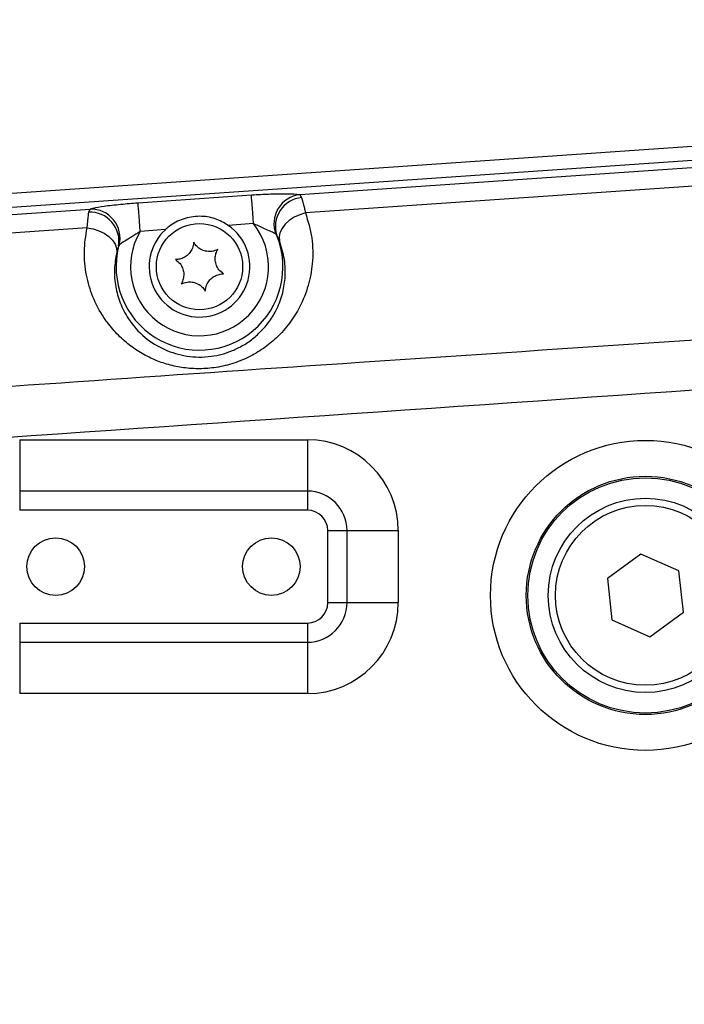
# Model space of a CAD drawing. Extents: x 0 to 8410, y 0 to 5940.
# Tile 194 of 210: x 6808 to 6900, y 4797 to 4933. Entities that reach past the tile are written whole.
import ezdxf

# ---------------------------------------------------------------- set-up
doc = ezdxf.new("R2010")
doc.units = 0
doc.header["$LTSCALE"] = 10
doc.layers.get('0').update_dxf_attribs({"linetype": 'CONTINUOUS'})
doc.styles.add('SLDTEXTSTYLE0', font='TXT', dxfattribs={"width": 0.605})
doc.dimstyles.new('SLDDIMSTYLE1', dxfattribs={"dimtxt": 50, "dimasz": 50, "dimexe": 0, "dimexo": 0.0625, "dimgap": 12.5, "dimtad": 1, "dimdec": 1, "dimrnd": 1e-09, "dimzin": 12, "dimtxsty": 'SLDTEXTSTYLE0', "dimsah": 1, "dimcen": 0.09, "dimazin": 3, "dimtfac": 1, "dimtofl": 0, "dimtmove": 0, "dimatfit": 3, "dimtolj": 1, "dimtzin": 12})

# ---------------------------------------------------------------- blocks, each defined once
blk = doc.blocks.new('_D_5')
at = {"color": 7, "linetype": 'CONTINUOUS'}
for p, q in [((6517.78, 4778.67), (6517.78, 5118.13)), ((7032.78, 4731.35), (7032.78, 5118.13)), ((7032.78, 5103.13), (6517.78, 5103.13))]:
    blk.add_line(p, q, dxfattribs=at)
for points in [[(6517.78, 5103.13), (6567.78, 5095.63), (6567.78, 5110.63)], [(7032.78, 5103.13), (6982.78, 5110.63), (6982.78, 5095.63)]]:
    blk.add_solid(points, dxfattribs=at)
at = {"color": 7, "linetype": 'CONTINUOUS', "insert": (6717.98, 5167.58), "char_height": 50, "attachment_point": 1, "style": 'SLDTEXTSTYLE0'}
blk.add_mtext('515', dxfattribs=at)

msp = doc.modelspace()

# ---------------------------------------------------------------- linework, layer by layer
at = {"color": 7, "linetype": 'CONTINUOUS'}
for p, q in [((6648.15, 4898.34), (7018.13, 4923.85)), ((7018.26, 4921.85), (6648.28, 4896.35)), ((6894.16, 4859.09), (6889.5, 4855.69)), ((6899.44, 4856.76), (6894.16, 4859.09)), ((6900.06, 4851.02), (6899.44, 4856.76)), ((6889.5, 4855.69), (6890.11, 4849.95)), ((6895.39, 4847.61), (6900.06, 4851.02)), ((6890.11, 4849.95), (6895.39, 4847.61))]:
    msp.add_line(p, q, dxfattribs=at)
at = {"color": 8, "linetype": 'CONTINUOUS'}
for p, q in [((6846.74, 4909.06), (6902.57, 4912.91)), ((6902.14, 4910.28), (6847.52, 4906.52)), ((6824.25, 4907.92), (6840.01, 4909.01)), ((6846.74, 4909.06), (6846.97, 4908.65)), ((6761.74, 4903.2), (6817.57, 4907.05)), ((6817.39, 4906.61), (6817.57, 4907.05)), ((6828.03, 4904.19), (6824.52, 4903.94)), ((6840.28, 4905.03), (6836.77, 4904.79)), ((6807.78, 4874.99), (6807.78, 4867.86)), ((6807.78, 4874.99), (6847.78, 4874.99)), ((6847.78, 4874.99), (6847.78, 4867.86)), ((6807.78, 4867.86), (6807.78, 4865.19)), ((6847.78, 4867.86), (6807.78, 4867.86)), ((6847.78, 4867.86), (6847.78, 4865.19)), ((6847.78, 4865.19), (6807.78, 4865.19)), ((6850.61, 4852.35), (6850.61, 4862.35)), ((6850.61, 4862.35), (6853.29, 4862.35)), ((6853.29, 4852.35), (6853.29, 4862.35)), ((6853.29, 4862.35), (6860.41, 4862.35)), ((6860.41, 4862.35), (6860.41, 4852.35)), ((6850.61, 4852.35), (6853.29, 4852.35)), ((6853.29, 4852.35), (6860.41, 4852.35)), ((6807.78, 4849.51), (6807.78, 4846.84)), ((6807.78, 4849.51), (6847.78, 4849.51)), ((6847.78, 4849.51), (6847.78, 4846.84)), ((6807.78, 4846.84), (6847.78, 4846.84)), ((6807.78, 4846.84), (6807.78, 4839.72)), ((6847.78, 4846.84), (6847.78, 4839.72)), ((6847.78, 4839.72), (6807.78, 4839.72))]:
    msp.add_line(p, q, dxfattribs=at)
at = {"color": 8, "linetype": 'CONTINUOUS', "flags": 128}
for points in [[(6840.28, 4905.03), (6840.23, 4905.77), (6840.18, 4906.48), (6840.14, 4907.14), (6840.09, 4907.73), (6840.06, 4908.22), (6840.03, 4908.61), (6840.02, 4908.87), (6840.01, 4909.01)], [(6824.52, 4903.94), (6824.47, 4904.68), (6824.42, 4905.39), (6824.38, 4906.05), (6824.33, 4906.64), (6824.3, 4907.14), (6824.27, 4907.52), (6824.26, 4907.79), (6824.25, 4907.92)], [(6847.52, 4906.52), (6846.72, 4906.27), (6845.95, 4905.91), (6845.27, 4905.46), (6844.7, 4904.94), (6844.26, 4904.36), (6843.97, 4903.77), (6843.85, 4903.18), (6843.9, 4902.61)], [(6817.15, 4904.42), (6787.15, 4902.35), (6762.52, 4900.66)], [(6817.15, 4904.42), (6817.98, 4904.29), (6818.78, 4904.04), (6819.52, 4903.68), (6820.16, 4903.24), (6820.67, 4902.74), (6821.04, 4902.19), (6821.24, 4901.62), (6821.27, 4901.05)]]:
    msp.add_lwpolyline(points, dxfattribs=at)
at = {"color": 7, "linetype": 'CONTINUOUS'}
for centre, radius in [((6832.78, 4899.04), 6), ((6894.78, 4853.35), 16.35), ((6894.78, 4853.35), 13.5), ((6894.78, 4853.35), 12.5), ((6812.78, 4857.35), 4), ((6842.78, 4857.35), 4)]:
    msp.add_circle(centre, radius, dxfattribs=at)
at = {"color": 8, "linetype": 'CONTINUOUS'}
for radius in [21.54, 16.56]:
    msp.add_circle((6894.78, 4853.35), radius, dxfattribs=at)
for centre, radius, start, end in [((6847.19, 4905.03), 4.06, 96.4788, 201.2686), ((6847.36, 4904.64), 4.03, 95.4718, 198.1405), ((6817.67, 4902.99), 4.06, 346.6198, 91.4073), ((6817.56, 4902.59), 4.03, 349.747, 92.4189), ((6832.78, 4899.04), 9.6, 149.2909, 38.5969), ((6832.78, 4899.04), 11.6, 165.8706, 22.0172), ((6847.78, 4862.35), 12.64, 0, 90), ((6847.78, 4862.35), 5.51, 0, 90), ((6847.78, 4862.35), 2.84, 0, 90), ((6847.78, 4852.35), 2.84, 270, 0), ((6847.78, 4852.35), 5.51, 270, 0), ((6847.78, 4852.35), 12.64, 270, 0)]:
    msp.add_arc(centre, radius, start, end, dxfattribs=at)
at = {"color": 7, "linetype": 'CONTINUOUS'}
msp.add_arc((6832.78, 4899.04), 7, 132.6861, 55.2017, dxfattribs=at)
at = {"color": 8, "linetype": 'CONTINUOUS'}
for points, knots in [([(6840.01, 4909.01), (6840.14, 4909.02), (6841.02, 4909.08), (6842.62, 4909.16), (6844.52, 4909.2), (6846.01, 4909.17), (6846.49, 4909.1), (6846.74, 4909.06)], [0, 0, 0, 0, 0.044203, 0.303089, 0.541637, 0.770644, 1, 1, 1, 1]), ([(6846.97, 4908.65), (6847.09, 4908.25), (6847.25, 4907.7), (6847.47, 4906.76), (6847.52, 4906.52)], [0, 0, 0, 0, 0.735875, 1, 1, 1, 1]), ([(6817.57, 4907.05), (6817.72, 4907.1), (6818.11, 4907.23), (6819.51, 4907.47), (6821.73, 4907.73), (6823.44, 4907.86), (6824.25, 4907.92)], [0, 0, 0, 0, 0.159075, 0.419526, 0.724361, 1, 1, 1, 1]), ([(6847.52, 4906.52), (6847.86, 4905.37), (6848.54, 4903.08), (6848.58, 4899.65), (6847.99, 4896.41), (6846.89, 4893.62), (6845.37, 4891.18), (6843.66, 4889.24), (6841.71, 4887.65), (6839.62, 4886.4), (6837.29, 4885.48), (6834.89, 4884.95), (6832.53, 4884.8), (6830.31, 4884.98), (6828.19, 4885.46), (6826.18, 4886.21), (6824.29, 4887.22), (6822.48, 4888.54), (6820.85, 4890.12), (6819.22, 4892.23), (6817.86, 4894.83), (6816.96, 4897.93), (6816.63, 4901.17), (6816.97, 4903.34), (6817.15, 4904.42)], [0, 0, 0, 0, 0.068014, 0.136012, 0.193013, 0.249958, 0.294506, 0.339005, 0.375553, 0.412067, 0.44866, 0.485229, 0.517439, 0.549656, 0.580845, 0.612049, 0.64579, 0.679552, 0.718817, 0.758106, 0.816446, 0.874843, 0.937418, 1, 1, 1, 1]), ([(6817.15, 4904.42), (6817.21, 4905.09), (6817.29, 4906), (6817.37, 4906.48), (6817.39, 4906.61)], [0, 0, 0, 0, 0.733434, 1, 1, 1, 1]), ([(6824.52, 4903.94), (6824.14, 4903.69), (6823.41, 4903.21), (6822.45, 4902.63), (6821.85, 4902.25), (6821.68, 4902.11), (6821.62, 4902.05)], [0, 0, 0, 0, 0.34261, 0.650377, 0.874526, 1, 1, 1, 1]), ([(6843.41, 4903.56), (6843.31, 4903.62), (6843.08, 4903.76), (6842.43, 4904.04), (6841.55, 4904.43), (6840.8, 4904.78), (6840.35, 4905), (6840.28, 4905.03)], [0, 0, 0, 0, 0.183341, 0.385797, 0.627142, 0.939878, 1, 1, 1, 1]), ([(6821.27, 4901.05), (6821.13, 4900.26), (6820.84, 4898.67), (6821.04, 4896.3), (6821.68, 4893.98), (6822.91, 4891.58), (6824.91, 4889.27), (6827.75, 4887.45), (6830.45, 4886.63), (6832.69, 4886.44), (6834.87, 4886.57), (6836.7, 4887.07), (6838.4, 4887.84), (6839.68, 4888.6), (6841.14, 4889.8), (6842.43, 4891.26), (6843.55, 4893.08), (6844.36, 4895.16), (6844.76, 4897.56), (6844.7, 4900.09), (6844.17, 4901.77), (6843.9, 4902.61)], [0, 0, 0, 0, 0.064749, 0.130672, 0.190145, 0.250897, 0.329446, 0.394901, 0.45364, 0.482987, 0.513484, 0.567485, 0.581778, 0.616401, 0.652129, 0.695935, 0.740917, 0.79879, 0.858034, 0.928236, 1, 1, 1, 1]), ([(6843.53, 4903.39), (6843.5, 4903.45), (6843.46, 4903.52), (6843.42, 4903.55), (6843.41, 4903.56)], [0, 0, 0, 0, 0.8855172, 1, 1, 1, 1]), ([(6843.9, 4902.61), (6843.87, 4902.7), (6843.72, 4903.06), (6843.61, 4903.25), (6843.53, 4903.39)], [0, 0, 0, 0, 0.25281, 1, 1, 1, 1]), ([(6821.53, 4901.87), (6821.51, 4901.83), (6821.43, 4901.65), (6821.33, 4901.3), (6821.27, 4901.05)], [0, 0, 0, 0, 0.276475, 1, 1, 1, 1]), ([(6821.62, 4902.05), (6821.6, 4902.02), (6821.56, 4901.98), (6821.54, 4901.9), (6821.53, 4901.87)], [0, 0, 0, 0, 0.674286, 1, 1, 1, 1]), ([(7021.94, 4525.44), (6997.45, 4526.98), (6948.47, 4530.05), (6875.04, 4535.39), (6776.62, 4542.62), (6699.53, 4546.78), (6643.99, 4551.66), (6634.93, 4553.23), (6626.01, 4555.45), (6617.32, 4558.46), (6608.94, 4562.25), (6600.87, 4566.73), (6593.21, 4571.88), (6586.02, 4577.64), (6579.36, 4583.99), (6573.25, 4590.89), (6567.74, 4598.27), (6562.87, 4606.07), (6558.7, 4614.26), (6555.22, 4622.77), (6552.46, 4631.54), (6550.27, 4641.36), (6548.87, 4652.19), (6548.18, 4663.98), (6548.1, 4675.81), (6548.37, 4687.66), (6548.73, 4699.51), (6548.93, 4711.25), (6548.74, 4722.88), (6548.4, 4734.41), (6548.14, 4745.94), (6548.18, 4757.46), (6548.76, 4768.94), (6549.99, 4779.59), (6551.99, 4789.36), (6554.61, 4798.19), (6557.94, 4806.78), (6561.98, 4815.04), (6566.72, 4822.91), (6572.09, 4830.37), (6578.07, 4837.35), (6584.61, 4843.82), (6591.7, 4849.7), (6599.28, 4854.98), (6607.27, 4859.6), (6615.58, 4863.55), (6624.22, 4866.65), (6633.1, 4868.92), (6642.15, 4870.53), (6651.28, 4871.65), (6673.11, 4873.33), (6741.03, 4877.75), (6836, 4884.63), (6921.31, 4890.12), (6963.47, 4893.38), (6981.53, 4895.02), (6999.6, 4896.48), (7017.69, 4897.47), (7035, 4897.78), (7051.5, 4896.87), (7067.08, 4894.61), (7082.42, 4891.08), (7097.39, 4886.28), (7111.89, 4880.21), (7125.84, 4872.93), (7139.14, 4864.52), (7151.68, 4855.03), (7163.35, 4844.49), (7174.12, 4833), (7183.89, 4820.64), (7192.58, 4807.53), (7200.11, 4793.71), (7206.45, 4779.29), (7211.58, 4764.39), (7215.14, 4750.28), (7217.41, 4737.14), (7218.83, 4723.88), (7219.27, 4709.33), (7218.42, 4693.59), (7216.27, 4677.98), (7212.82, 4662.63), (7208.05, 4647.63), (7202.04, 4633.07), (7194.83, 4619.06), (7186.49, 4605.72), (7177.03, 4593.16), (7166.54, 4581.42), (7155.1, 4570.6), (7142.82, 4560.78), (7129.73, 4552.07), (7115.95, 4544.47), (7101.58, 4538.05), (7087.07, 4532.97), (7072.56, 4529.23), (7058.15, 4526.61), (7048.42, 4525.82), (7043.57, 4525.43)], [0, 0, 0, 0, 0.041818, 0.083637, 0.125456, 0.209994, 0.215204, 0.220429, 0.225648, 0.230849, 0.236072, 0.241314, 0.246556, 0.251779, 0.256994, 0.262228, 0.267461, 0.272676, 0.27788, 0.283103, 0.288325, 0.293529, 0.300223, 0.30692, 0.31364, 0.320379, 0.327119, 0.333841, 0.340384, 0.346942, 0.353498, 0.360039, 0.366562, 0.373082, 0.378296, 0.383528, 0.388761, 0.393975, 0.399179, 0.404401, 0.409624, 0.414828, 0.420055, 0.4253, 0.430545, 0.435771, 0.440956, 0.446157, 0.451381, 0.456613, 0.461824, 0.48868, 0.572619, 0.624074, 0.634371, 0.644675, 0.654975, 0.665264, 0.675549, 0.684458, 0.693398, 0.702338, 0.711247, 0.720155, 0.729094, 0.738034, 0.746942, 0.755858, 0.764805, 0.773753, 0.782668, 0.791585, 0.800534, 0.809483, 0.8184, 0.825299, 0.832198, 0.841118, 0.850069, 0.859021, 0.867941, 0.876858, 0.885807, 0.894756, 0.903672, 0.912583, 0.921526, 0.930469, 0.93938, 0.948289, 0.957231, 0.966172, 0.975081, 0.983383, 0.991698, 1, 1, 1, 1]), ([(7052.79, 4533.37), (7055.46, 4533.71), (7062.17, 4534.57), (7072.81, 4536.67), (7085.46, 4540.04), (7098.7, 4544.67), (7112.42, 4550.79), (7125.75, 4558.13), (7138.38, 4566.57), (7150.18, 4575.99), (7161.1, 4586.31), (7171.22, 4597.63), (7180.32, 4609.74), (7188.32, 4622.5), (7195.22, 4635.86), (7201.04, 4649.91), (7205.62, 4664.38), (7208.95, 4679.08), (7211.04, 4693.97), (7211.88, 4709.16), (7211.44, 4723.27), (7210.08, 4736.11), (7207.91, 4748.65), (7204.55, 4762.08), (7199.71, 4776.31), (7193.61, 4790.24), (7186.35, 4803.57), (7178.06, 4816.16), (7168.78, 4827.98), (7158.41, 4839.11), (7147.15, 4849.29), (7135.17, 4858.42), (7122.5, 4866.5), (7109.03, 4873.57), (7095.04, 4879.45), (7080.71, 4884.1), (7066.07, 4887.53), (7051.02, 4889.74), (7035.87, 4890.69), (7020.83, 4890.21), (7001.07, 4888.67), (6966.43, 4886.39), (6897.18, 4881.54), (6807.77, 4875.43), (6727.81, 4869.88), (6682.26, 4866.77), (6663.71, 4865.46), (6652.5, 4864.74), (6643.5, 4863.94), (6634.79, 4862.39), (6626.37, 4860.07), (6618.28, 4857.12), (6610.48, 4853.5), (6602.98, 4849.22), (6595.84, 4844.31), (6589.14, 4838.81), (6582.95, 4832.79), (6577.29, 4826.27), (6572.18, 4819.27), (6567.67, 4811.86), (6563.83, 4804.14), (6560.65, 4796.12), (6558.14, 4787.82), (6556.37, 4779.44), (6555.3, 4771.06), (6554.97, 4762.03), (6555.16, 4742.13), (6554.97, 4716.1), (6555.14, 4689.69), (6554.92, 4673.05), (6554.81, 4661.42), (6555.33, 4650.93), (6556.68, 4641.53), (6558.58, 4633.25), (6561.21, 4625.02), (6564.53, 4617.03), (6568.83, 4608.73), (6574.26, 4600.32), (6580.11, 4593.05), (6585.6, 4587.28), (6590.89, 4582.4), (6596.97, 4577.57), (6603.99, 4572.86), (6611.64, 4568.61), (6619.25, 4565.2), (6626.63, 4562.59), (6633.41, 4560.7), (6640.2, 4559.3), (6646.92, 4558.37), (6771.2, 4550.14), (6893.13, 4541.57), (7012.85, 4533.16)], [0, 0, 0, 0, 0.004767, 0.011939, 0.019144, 0.02788, 0.036677, 0.045664, 0.054719, 0.063484, 0.072311, 0.081233, 0.090284, 0.099021, 0.107819, 0.116808, 0.125863, 0.134602, 0.143401, 0.152392, 0.161449, 0.168303, 0.175186, 0.183922, 0.19272, 0.201708, 0.210763, 0.219501, 0.228299, 0.237289, 0.246345, 0.255079, 0.263874, 0.272859, 0.281911, 0.290649, 0.299449, 0.30844, 0.317497, 0.326232, 0.334992, 0.352512, 0.387552, 0.457632, 0.510841, 0.529138, 0.538287, 0.543702, 0.548972, 0.554238, 0.55931, 0.564383, 0.569434, 0.574486, 0.57961, 0.584735, 0.589787, 0.594839, 0.599964, 0.605088, 0.610137, 0.615185, 0.620306, 0.625427, 0.630315, 0.635204, 0.641376, 0.665474, 0.681183, 0.688032, 0.69488, 0.701716, 0.706569, 0.711638, 0.716708, 0.721811, 0.726914, 0.733191, 0.739468, 0.743363, 0.747259, 0.752167, 0.757074, 0.762173, 0.767598, 0.771793, 0.775988, 0.780015, 0.784042, 0.787962, 1, 1, 1, 1])]:
    msp.add_open_spline(points, degree=3, knots=knots, dxfattribs=at)
at = {"color": 7, "linetype": 'CONTINUOUS'}
for points, knots in [([(6836.77, 4904.79), (6836.18, 4905.13), (6834.95, 4905.84), (6832.75, 4906.16), (6830.5, 4905.79), (6828.94, 4904.97), (6828.2, 4904.34), (6828.03, 4904.19)], [0, 0, 0, 0, 0.214307, 0.448859, 0.69277, 0.927019, 1, 1, 1, 1]), ([(6831.97, 4902.45), (6831.93, 4902.16), (6831.87, 4901.67), (6831.46, 4900.98), (6830.96, 4900.49), (6830.35, 4900.17), (6829.82, 4900.05), (6829.52, 4900.05), (6829.42, 4900.05)], [0, 0, 0, 0, 0.2355344, 0.4081604, 0.5811287, 0.7450679, 0.9171847, 1, 1, 1, 1]), ([(6835.32, 4901.44), (6835.06, 4901.33), (6834.59, 4901.14), (6833.8, 4901.15), (6833.12, 4901.34), (6832.54, 4901.71), (6832.18, 4902.1), (6832.02, 4902.36), (6831.97, 4902.45)], [0, 0, 0, 0, 0.2355655, 0.4081545, 0.5811517, 0.7450923, 0.9171881, 1, 1, 1, 1]), ([(6836.13, 4898.04), (6835.9, 4898.21), (6835.5, 4898.52), (6835.11, 4899.21), (6834.94, 4899.89), (6834.97, 4900.58), (6835.13, 4901.09), (6835.27, 4901.36), (6835.32, 4901.44)], [0, 0, 0, 0, 0.235556, 0.408135, 0.581134, 0.74509, 0.917183, 1, 1, 1, 1]), ([(6829.42, 4900.05), (6829.65, 4899.87), (6830.05, 4899.57), (6830.44, 4898.88), (6830.61, 4898.19), (6830.58, 4897.5), (6830.42, 4896.99), (6830.28, 4896.73), (6830.23, 4896.64)], [0, 0, 0, 0, 0.235557, 0.408138, 0.58114, 0.745041, 0.917135, 1, 1, 1, 1]), ([(6833.58, 4895.64), (6833.62, 4895.92), (6833.69, 4896.42), (6834.09, 4897.1), (6834.6, 4897.59), (6835.2, 4897.91), (6835.73, 4898.03), (6836.03, 4898.04), (6836.13, 4898.04)], [0, 0, 0, 0, 0.235578, 0.408149, 0.581152, 0.745089, 0.917187, 1, 1, 1, 1]), ([(6830.23, 4896.64), (6830.5, 4896.75), (6830.96, 4896.94), (6831.75, 4896.93), (6832.43, 4896.74), (6833.01, 4896.37), (6833.38, 4895.98), (6833.53, 4895.72), (6833.58, 4895.64)], [0, 0, 0, 0, 0.235571, 0.408146, 0.581137, 0.745068, 0.917193, 1, 1, 1, 1])]:
    msp.add_open_spline(points, degree=3, knots=knots, dxfattribs=at)

# ---------------------------------------------------------------- dimensions: what is measured, and where the dimension line sits
dim = msp.add_linear_dim(base=(6517.78, 5103.13), p1=(7032.78, 4711.35), p2=(6517.78, 4758.67), dimstyle='SLDDIMSTYLE1', dxfattribs=at)
dim.commit()
dim.dimension.update_dxf_attribs({"geometry": '_D_5', "text_midpoint": (6775.28, 5103.13), "dimtype": 160})

doc.saveas('drawing.dxf')
